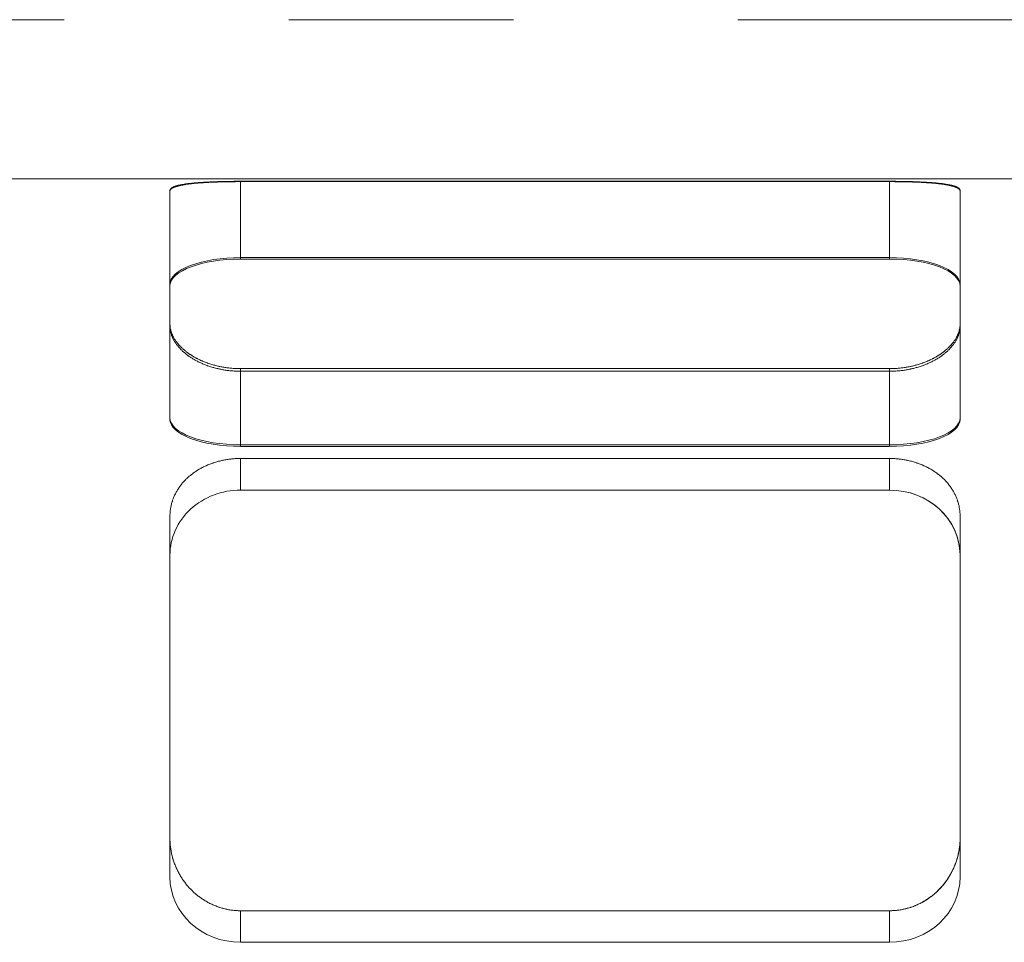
# Model space of a CAD drawing. Header units: millimetres. Extents: x -12870 to -11470, y -3129 to -2170.
# Tile 7 of 17: x -11695 to -11667, y -2452 to -2426. Entities that reach past the tile are written whole.
import ezdxf

# ---------------------------------------------------------------- set-up
doc = ezdxf.new("R2010")
doc.units = ezdxf.units.MM
doc.linetypes.add('CENTER', pattern=[50.8, 31.75, -6.35, 6.35, -6.35])
doc.layers.add('图层2', color=3, linetype='CENTER', lineweight=13)
doc.layers.add('图层7', color=4, linetype='Continuous', lineweight=15)

msp = doc.modelspace()

# ---------------------------------------------------------------- linework, layer by layer
at = {"layer": '图层2'}
msp.add_line((-12792.174, -2426.241), (-11511.174, -2426.241), dxfattribs=at)
at = {"layer": '图层7'}
for p, q in [((-11707.798, -2430.741), (-11612.694, -2430.741)), ((-11688.637, -2430.813), (-11670.292, -2430.813)), ((-11688.637, -2430.813), (-11688.637, -2430.822)), ((-11670.292, -2430.822), (-11688.637, -2430.822)), ((-11688.637, -2430.822), (-11688.637, -2433.01)), ((-11670.292, -2430.813), (-11670.292, -2430.822)), ((-11670.292, -2430.822), (-11670.292, -2433.01)), ((-11690.637, -2431.073), (-11690.637, -2431.093)), ((-11690.637, -2431.093), (-11690.637, -2434.905)), ((-11668.292, -2431.073), (-11668.292, -2431.093)), ((-11668.292, -2434.905), (-11668.292, -2431.093)), ((-11688.637, -2432.969), (-11670.292, -2432.969)), ((-11670.292, -2433.01), (-11688.637, -2433.01)), ((-11690.637, -2434.905), (-11690.637, -2437.544)), ((-11668.292, -2434.905), (-11668.292, -2437.544)), ((-11670.292, -2436.111), (-11688.637, -2436.111)), ((-11688.637, -2436.111), (-11688.637, -2438.309)), ((-11688.637, -2436.185), (-11670.292, -2436.185)), ((-11670.292, -2436.111), (-11670.292, -2438.309)), ((-11670.292, -2438.268), (-11688.637, -2438.268)), ((-11688.637, -2438.309), (-11670.292, -2438.309)), ((-11670.292, -2438.652), (-11688.637, -2438.652)), ((-11688.637, -2438.652), (-11688.637, -2439.545)), ((-11670.292, -2438.652), (-11670.292, -2439.545)), ((-11670.292, -2439.545), (-11688.637, -2439.545)), ((-11690.637, -2440.291), (-11690.637, -2449.387)), ((-11668.292, -2449.387), (-11668.292, -2440.291)), ((-11690.637, -2449.387), (-11690.637, -2450.49)), ((-11668.292, -2449.387), (-11668.292, -2450.49)), ((-11688.637, -2451.444), (-11670.292, -2451.444)), ((-11688.637, -2451.444), (-11688.637, -2452.337)), ((-11670.292, -2451.444), (-11670.292, -2452.337)), ((-11688.637, -2452.337), (-11670.292, -2452.337))]:
    msp.add_line(p, q, dxfattribs=at)
for points in [[(-11690.637, -2431.073), (-11690.637, -2431.071), (-11690.637, -2431.066), (-11690.636, -2431.061), (-11690.635, -2431.059), (-11690.635, -2431.056), (-11690.633, -2431.052), (-11690.631, -2431.047), (-11690.629, -2431.042), (-11690.626, -2431.037), (-11690.623, -2431.033), (-11690.621, -2431.03), (-11690.619, -2431.028), (-11690.615, -2431.023), (-11690.611, -2431.019), (-11690.606, -2431.014), (-11690.601, -2431.01), (-11690.595, -2431.005), (-11690.592, -2431.003), (-11690.589, -2431.001), (-11690.582, -2430.996), (-11690.575, -2430.992), (-11690.571, -2430.99), (-11690.568, -2430.988), (-11690.56, -2430.983), (-11690.552, -2430.979), (-11690.547, -2430.977), (-11690.543, -2430.975), (-11690.534, -2430.971), (-11690.524, -2430.967), (-11690.514, -2430.963), (-11690.504, -2430.959), (-11690.493, -2430.955), (-11690.488, -2430.953), (-11690.482, -2430.951), (-11690.471, -2430.947), (-11690.459, -2430.944), (-11690.446, -2430.94), (-11690.434, -2430.936), (-11690.421, -2430.933), (-11690.414, -2430.931), (-11690.407, -2430.929), (-11690.393, -2430.926), (-11690.379, -2430.922), (-11690.365, -2430.919), (-11690.35, -2430.916), (-11690.334, -2430.913), (-11690.327, -2430.911), (-11690.319, -2430.91), (-11690.303, -2430.906), (-11690.287, -2430.903), (-11690.27, -2430.9), (-11690.253, -2430.898), (-11690.236, -2430.895), (-11690.227, -2430.893), (-11690.219, -2430.892), (-11690.201, -2430.889), (-11690.183, -2430.887), (-11690.165, -2430.884), (-11690.146, -2430.882), (-11690.127, -2430.879), (-11690.118, -2430.878), (-11690.108, -2430.877), (-11690.089, -2430.874), (-11690.07, -2430.872), (-11690.06, -2430.871), (-11690.05, -2430.87), (-11690.03, -2430.868), (-11690.01, -2430.866), (-11690, -2430.865), (-11689.989, -2430.863), (-11689.968, -2430.861), (-11689.947, -2430.859), (-11689.925, -2430.857), (-11689.903, -2430.855), (-11689.881, -2430.854), (-11689.87, -2430.853), (-11689.858, -2430.852), (-11689.835, -2430.85), (-11689.812, -2430.848), (-11689.788, -2430.846), (-11689.764, -2430.845), (-11689.74, -2430.843), (-11689.727, -2430.842), (-11689.715, -2430.842), (-11689.69, -2430.84), (-11689.665, -2430.839), (-11689.639, -2430.837), (-11689.613, -2430.836), (-11689.587, -2430.834), (-11689.574, -2430.834), (-11689.561, -2430.833), (-11689.535, -2430.832), (-11689.508, -2430.83), (-11689.481, -2430.829), (-11689.454, -2430.828), (-11689.426, -2430.827), (-11689.413, -2430.826), (-11689.399, -2430.826), (-11689.371, -2430.825), (-11689.343, -2430.824), (-11689.315, -2430.823), (-11689.287, -2430.822), (-11689.259, -2430.821), (-11689.244, -2430.821), (-11689.23, -2430.82), (-11689.201, -2430.82), (-11689.173, -2430.819), (-11689.158, -2430.819), (-11689.144, -2430.818), (-11689.115, -2430.818), (-11689.086, -2430.817), (-11689.072, -2430.817), (-11689.057, -2430.817), (-11689.028, -2430.816), (-11688.999, -2430.816), (-11688.97, -2430.815), (-11688.941, -2430.815), (-11688.911, -2430.814), (-11688.897, -2430.814), (-11688.882, -2430.814), (-11688.853, -2430.814), (-11688.824, -2430.813), (-11688.795, -2430.813), (-11688.766, -2430.813), (-11688.737, -2430.813), (-11688.723, -2430.813), (-11688.709, -2430.813), (-11688.68, -2430.813), (-11688.651, -2430.813), (-11688.637, -2430.813)], [(-11688.637, -2430.822), (-11688.651, -2430.822), (-11688.68, -2430.822), (-11688.709, -2430.822), (-11688.723, -2430.822), (-11688.737, -2430.822), (-11688.766, -2430.822), (-11688.795, -2430.823), (-11688.824, -2430.823), (-11688.853, -2430.823), (-11688.882, -2430.823), (-11688.897, -2430.824), (-11688.911, -2430.824), (-11688.94, -2430.824), (-11688.969, -2430.825), (-11688.999, -2430.825), (-11689.028, -2430.826), (-11689.057, -2430.826), (-11689.071, -2430.826), (-11689.086, -2430.827), (-11689.115, -2430.827), (-11689.144, -2430.828), (-11689.158, -2430.828), (-11689.172, -2430.829), (-11689.201, -2430.829), (-11689.23, -2430.83), (-11689.244, -2430.831), (-11689.258, -2430.831), (-11689.287, -2430.832), (-11689.315, -2430.833), (-11689.343, -2430.834), (-11689.371, -2430.835), (-11689.398, -2430.836), (-11689.412, -2430.837), (-11689.426, -2430.837), (-11689.453, -2430.838), (-11689.481, -2430.84), (-11689.507, -2430.841), (-11689.534, -2430.842), (-11689.561, -2430.843), (-11689.574, -2430.844), (-11689.587, -2430.845), (-11689.613, -2430.846), (-11689.639, -2430.848), (-11689.664, -2430.849), (-11689.69, -2430.851), (-11689.715, -2430.852), (-11689.727, -2430.853), (-11689.739, -2430.854), (-11689.764, -2430.856), (-11689.788, -2430.858), (-11689.811, -2430.859), (-11689.835, -2430.861), (-11689.858, -2430.863), (-11689.869, -2430.864), (-11689.881, -2430.865), (-11689.903, -2430.867), (-11689.925, -2430.869), (-11689.947, -2430.871), (-11689.968, -2430.873), (-11689.989, -2430.875), (-11689.999, -2430.877), (-11690.01, -2430.878), (-11690.03, -2430.88), (-11690.05, -2430.882), (-11690.06, -2430.883), (-11690.069, -2430.884), (-11690.089, -2430.887), (-11690.108, -2430.889), (-11690.118, -2430.891), (-11690.127, -2430.892), (-11690.146, -2430.894), (-11690.164, -2430.897), (-11690.183, -2430.9), (-11690.201, -2430.902), (-11690.218, -2430.905), (-11690.227, -2430.907), (-11690.236, -2430.908), (-11690.253, -2430.911), (-11690.27, -2430.914), (-11690.286, -2430.917), (-11690.303, -2430.92), (-11690.319, -2430.923), (-11690.326, -2430.925), (-11690.334, -2430.927), (-11690.349, -2430.93), (-11690.364, -2430.933), (-11690.379, -2430.937), (-11690.393, -2430.94), (-11690.407, -2430.944), (-11690.414, -2430.946), (-11690.42, -2430.948), (-11690.434, -2430.951), (-11690.446, -2430.955), (-11690.459, -2430.959), (-11690.47, -2430.963), (-11690.482, -2430.967), (-11690.488, -2430.969), (-11690.493, -2430.971), (-11690.504, -2430.975), (-11690.514, -2430.979), (-11690.524, -2430.983), (-11690.534, -2430.987), (-11690.543, -2430.991), (-11690.547, -2430.993), (-11690.551, -2430.996), (-11690.56, -2431), (-11690.568, -2431.004), (-11690.571, -2431.007), (-11690.575, -2431.009), (-11690.582, -2431.013), (-11690.589, -2431.018), (-11690.592, -2431.02), (-11690.595, -2431.022), (-11690.601, -2431.027), (-11690.606, -2431.032), (-11690.611, -2431.036), (-11690.615, -2431.041), (-11690.619, -2431.046), (-11690.621, -2431.048), (-11690.623, -2431.051), (-11690.626, -2431.056), (-11690.629, -2431.06), (-11690.631, -2431.065), (-11690.633, -2431.07), (-11690.635, -2431.075), (-11690.635, -2431.078), (-11690.636, -2431.08), (-11690.637, -2431.085), (-11690.637, -2431.09), (-11690.637, -2431.093)], [(-11670.292, -2430.813), (-11670.278, -2430.813), (-11670.249, -2430.813), (-11670.22, -2430.813), (-11670.206, -2430.813), (-11670.192, -2430.813), (-11670.163, -2430.813), (-11670.134, -2430.813), (-11670.105, -2430.813), (-11670.076, -2430.814), (-11670.047, -2430.814), (-11670.032, -2430.814), (-11670.018, -2430.814), (-11669.988, -2430.815), (-11669.959, -2430.815), (-11669.93, -2430.816), (-11669.901, -2430.816), (-11669.872, -2430.817), (-11669.858, -2430.817), (-11669.843, -2430.817), (-11669.814, -2430.818), (-11669.785, -2430.818), (-11669.771, -2430.819), (-11669.756, -2430.819), (-11669.728, -2430.82), (-11669.699, -2430.82), (-11669.685, -2430.821), (-11669.671, -2430.821), (-11669.642, -2430.822), (-11669.614, -2430.823), (-11669.586, -2430.824), (-11669.558, -2430.825), (-11669.53, -2430.826), (-11669.516, -2430.826), (-11669.503, -2430.827), (-11669.475, -2430.828), (-11669.448, -2430.829), (-11669.421, -2430.83), (-11669.394, -2430.832), (-11669.368, -2430.833), (-11669.355, -2430.834), (-11669.342, -2430.834), (-11669.316, -2430.836), (-11669.29, -2430.837), (-11669.264, -2430.839), (-11669.239, -2430.84), (-11669.214, -2430.842), (-11669.202, -2430.842), (-11669.189, -2430.843), (-11669.165, -2430.845), (-11669.141, -2430.846), (-11669.117, -2430.848), (-11669.094, -2430.85), (-11669.071, -2430.852), (-11669.059, -2430.853), (-11669.048, -2430.854), (-11669.026, -2430.855), (-11669.004, -2430.857), (-11668.982, -2430.859), (-11668.961, -2430.861), (-11668.94, -2430.863), (-11668.929, -2430.865), (-11668.919, -2430.866), (-11668.899, -2430.868), (-11668.879, -2430.87), (-11668.869, -2430.871), (-11668.859, -2430.872), (-11668.84, -2430.874), (-11668.821, -2430.877), (-11668.811, -2430.878), (-11668.802, -2430.879), (-11668.783, -2430.882), (-11668.764, -2430.884), (-11668.746, -2430.887), (-11668.728, -2430.889), (-11668.71, -2430.892), (-11668.702, -2430.893), (-11668.693, -2430.895), (-11668.676, -2430.898), (-11668.659, -2430.9), (-11668.642, -2430.903), (-11668.626, -2430.906), (-11668.61, -2430.91), (-11668.602, -2430.911), (-11668.595, -2430.913), (-11668.579, -2430.916), (-11668.564, -2430.919), (-11668.55, -2430.922), (-11668.536, -2430.926), (-11668.522, -2430.929), (-11668.515, -2430.931), (-11668.508, -2430.933), (-11668.495, -2430.936), (-11668.483, -2430.94), (-11668.47, -2430.944), (-11668.458, -2430.947), (-11668.447, -2430.951), (-11668.441, -2430.953), (-11668.436, -2430.955), (-11668.425, -2430.959), (-11668.415, -2430.963), (-11668.405, -2430.967), (-11668.395, -2430.971), (-11668.386, -2430.975), (-11668.382, -2430.977), (-11668.377, -2430.979), (-11668.369, -2430.983), (-11668.361, -2430.988), (-11668.358, -2430.99), (-11668.354, -2430.992), (-11668.347, -2430.996), (-11668.34, -2431.001), (-11668.337, -2431.003), (-11668.334, -2431.005), (-11668.328, -2431.01), (-11668.323, -2431.014), (-11668.318, -2431.019), (-11668.314, -2431.023), (-11668.31, -2431.028), (-11668.308, -2431.03), (-11668.306, -2431.033), (-11668.303, -2431.037), (-11668.3, -2431.042), (-11668.298, -2431.047), (-11668.296, -2431.052), (-11668.294, -2431.056), (-11668.294, -2431.059), (-11668.293, -2431.061), (-11668.292, -2431.066), (-11668.292, -2431.071), (-11668.292, -2431.073)], [(-11668.292, -2431.093), (-11668.292, -2431.09), (-11668.292, -2431.085), (-11668.293, -2431.08), (-11668.294, -2431.078), (-11668.294, -2431.075), (-11668.296, -2431.07), (-11668.298, -2431.065), (-11668.3, -2431.06), (-11668.303, -2431.056), (-11668.306, -2431.051), (-11668.308, -2431.048), (-11668.31, -2431.046), (-11668.314, -2431.041), (-11668.318, -2431.036), (-11668.323, -2431.032), (-11668.329, -2431.027), (-11668.334, -2431.022), (-11668.337, -2431.02), (-11668.34, -2431.018), (-11668.347, -2431.013), (-11668.354, -2431.009), (-11668.358, -2431.007), (-11668.361, -2431.004), (-11668.369, -2431), (-11668.378, -2430.996), (-11668.382, -2430.993), (-11668.386, -2430.991), (-11668.395, -2430.987), (-11668.405, -2430.983), (-11668.415, -2430.979), (-11668.425, -2430.975), (-11668.436, -2430.971), (-11668.441, -2430.969), (-11668.447, -2430.967), (-11668.459, -2430.963), (-11668.47, -2430.959), (-11668.483, -2430.955), (-11668.496, -2430.951), (-11668.509, -2430.948), (-11668.515, -2430.946), (-11668.522, -2430.944), (-11668.536, -2430.94), (-11668.55, -2430.937), (-11668.565, -2430.933), (-11668.58, -2430.93), (-11668.595, -2430.927), (-11668.603, -2430.925), (-11668.61, -2430.923), (-11668.626, -2430.92), (-11668.643, -2430.917), (-11668.659, -2430.914), (-11668.676, -2430.911), (-11668.693, -2430.908), (-11668.702, -2430.907), (-11668.711, -2430.905), (-11668.728, -2430.902), (-11668.746, -2430.9), (-11668.765, -2430.897), (-11668.783, -2430.894), (-11668.802, -2430.892), (-11668.811, -2430.891), (-11668.821, -2430.889), (-11668.84, -2430.887), (-11668.86, -2430.884), (-11668.869, -2430.883), (-11668.879, -2430.882), (-11668.899, -2430.88), (-11668.919, -2430.878), (-11668.93, -2430.877), (-11668.94, -2430.875), (-11668.961, -2430.873), (-11668.982, -2430.871), (-11669.004, -2430.869), (-11669.026, -2430.867), (-11669.048, -2430.865), (-11669.06, -2430.864), (-11669.071, -2430.863), (-11669.094, -2430.861), (-11669.118, -2430.859), (-11669.141, -2430.858), (-11669.165, -2430.856), (-11669.19, -2430.854), (-11669.202, -2430.853), (-11669.215, -2430.852), (-11669.239, -2430.851), (-11669.265, -2430.849), (-11669.29, -2430.848), (-11669.316, -2430.846), (-11669.342, -2430.845), (-11669.355, -2430.844), (-11669.368, -2430.843), (-11669.395, -2430.842), (-11669.422, -2430.841), (-11669.449, -2430.84), (-11669.476, -2430.838), (-11669.503, -2430.837), (-11669.517, -2430.837), (-11669.531, -2430.836), (-11669.558, -2430.835), (-11669.586, -2430.834), (-11669.614, -2430.833), (-11669.642, -2430.832), (-11669.671, -2430.831), (-11669.685, -2430.831), (-11669.699, -2430.83), (-11669.728, -2430.829), (-11669.757, -2430.829), (-11669.771, -2430.828), (-11669.785, -2430.828), (-11669.814, -2430.827), (-11669.843, -2430.827), (-11669.858, -2430.826), (-11669.872, -2430.826), (-11669.901, -2430.826), (-11669.93, -2430.825), (-11669.96, -2430.825), (-11669.989, -2430.824), (-11670.018, -2430.824), (-11670.032, -2430.824), (-11670.047, -2430.823), (-11670.076, -2430.823), (-11670.105, -2430.823), (-11670.134, -2430.823), (-11670.163, -2430.822), (-11670.192, -2430.822), (-11670.206, -2430.822), (-11670.22, -2430.822), (-11670.249, -2430.822), (-11670.278, -2430.822), (-11670.292, -2430.822)], [(-11688.637, -2436.111), (-11688.651, -2436.111), (-11688.68, -2436.111), (-11688.709, -2436.111), (-11688.723, -2436.11), (-11688.737, -2436.11), (-11688.766, -2436.109), (-11688.795, -2436.107), (-11688.824, -2436.105), (-11688.853, -2436.103), (-11688.882, -2436.101), (-11688.897, -2436.1), (-11688.911, -2436.099), (-11688.941, -2436.096), (-11688.97, -2436.092), (-11688.999, -2436.089), (-11689.028, -2436.085), (-11689.057, -2436.081), (-11689.072, -2436.079), (-11689.086, -2436.077), (-11689.115, -2436.072), (-11689.144, -2436.067), (-11689.158, -2436.064), (-11689.173, -2436.062), (-11689.201, -2436.056), (-11689.23, -2436.05), (-11689.244, -2436.047), (-11689.259, -2436.044), (-11689.287, -2436.038), (-11689.315, -2436.031), (-11689.343, -2436.024), (-11689.371, -2436.017), (-11689.399, -2436.009), (-11689.413, -2436.005), (-11689.426, -2436.001), (-11689.454, -2435.993), (-11689.481, -2435.985), (-11689.508, -2435.976), (-11689.535, -2435.968), (-11689.561, -2435.959), (-11689.574, -2435.954), (-11689.587, -2435.949), (-11689.613, -2435.94), (-11689.639, -2435.93), (-11689.665, -2435.92), (-11689.69, -2435.909), (-11689.715, -2435.899), (-11689.727, -2435.894), (-11689.74, -2435.888), (-11689.764, -2435.877), (-11689.788, -2435.866), (-11689.812, -2435.855), (-11689.835, -2435.844), (-11689.858, -2435.832), (-11689.87, -2435.826), (-11689.881, -2435.82), (-11689.903, -2435.808), (-11689.925, -2435.796), (-11689.947, -2435.784), (-11689.968, -2435.772), (-11689.989, -2435.759), (-11690, -2435.753), (-11690.01, -2435.747), (-11690.03, -2435.734), (-11690.05, -2435.721), (-11690.06, -2435.715), (-11690.07, -2435.708), (-11690.089, -2435.695), (-11690.108, -2435.682), (-11690.118, -2435.675), (-11690.127, -2435.668), (-11690.146, -2435.654), (-11690.165, -2435.64), (-11690.183, -2435.626), (-11690.201, -2435.612), (-11690.219, -2435.597), (-11690.227, -2435.59), (-11690.236, -2435.582), (-11690.253, -2435.567), (-11690.27, -2435.552), (-11690.287, -2435.537), (-11690.303, -2435.522), (-11690.319, -2435.506), (-11690.327, -2435.498), (-11690.334, -2435.49), (-11690.35, -2435.475), (-11690.365, -2435.459), (-11690.379, -2435.443), (-11690.393, -2435.426), (-11690.407, -2435.41), (-11690.414, -2435.402), (-11690.421, -2435.394), (-11690.434, -2435.377), (-11690.446, -2435.36), (-11690.459, -2435.344), (-11690.471, -2435.327), (-11690.482, -2435.31), (-11690.488, -2435.302), (-11690.493, -2435.293), (-11690.504, -2435.276), (-11690.514, -2435.259), (-11690.524, -2435.242), (-11690.534, -2435.225), (-11690.543, -2435.208), (-11690.547, -2435.199), (-11690.552, -2435.19), (-11690.56, -2435.173), (-11690.568, -2435.156), (-11690.571, -2435.147), (-11690.575, -2435.139), (-11690.582, -2435.121), (-11690.589, -2435.104), (-11690.592, -2435.095), (-11690.595, -2435.087), (-11690.601, -2435.069), (-11690.606, -2435.052), (-11690.611, -2435.035), (-11690.615, -2435.018), (-11690.619, -2435.001), (-11690.621, -2434.992), (-11690.623, -2434.984), (-11690.626, -2434.967), (-11690.629, -2434.95), (-11690.631, -2434.933), (-11690.633, -2434.916), (-11690.635, -2434.899), (-11690.635, -2434.891), (-11690.636, -2434.882), (-11690.637, -2434.866), (-11690.637, -2434.849), (-11690.637, -2434.841)], [(-11690.637, -2434.905), (-11690.637, -2434.914), (-11690.637, -2434.93), (-11690.636, -2434.947), (-11690.635, -2434.955), (-11690.635, -2434.964), (-11690.633, -2434.981), (-11690.631, -2434.997), (-11690.629, -2435.015), (-11690.626, -2435.032), (-11690.623, -2435.049), (-11690.621, -2435.057), (-11690.619, -2435.066), (-11690.615, -2435.083), (-11690.611, -2435.101), (-11690.606, -2435.118), (-11690.601, -2435.135), (-11690.595, -2435.153), (-11690.592, -2435.161), (-11690.589, -2435.17), (-11690.582, -2435.187), (-11690.575, -2435.205), (-11690.571, -2435.214), (-11690.568, -2435.222), (-11690.56, -2435.24), (-11690.552, -2435.257), (-11690.547, -2435.266), (-11690.543, -2435.274), (-11690.534, -2435.292), (-11690.524, -2435.309), (-11690.514, -2435.326), (-11690.504, -2435.344), (-11690.493, -2435.361), (-11690.488, -2435.369), (-11690.482, -2435.378), (-11690.471, -2435.395), (-11690.459, -2435.412), (-11690.447, -2435.428), (-11690.434, -2435.445), (-11690.421, -2435.462), (-11690.414, -2435.47), (-11690.407, -2435.478), (-11690.394, -2435.495), (-11690.379, -2435.511), (-11690.365, -2435.527), (-11690.35, -2435.543), (-11690.335, -2435.559), (-11690.327, -2435.567), (-11690.319, -2435.575), (-11690.303, -2435.591), (-11690.287, -2435.606), (-11690.27, -2435.622), (-11690.254, -2435.637), (-11690.236, -2435.652), (-11690.228, -2435.659), (-11690.219, -2435.667), (-11690.201, -2435.682), (-11690.183, -2435.696), (-11690.165, -2435.71), (-11690.146, -2435.725), (-11690.128, -2435.738), (-11690.118, -2435.745), (-11690.109, -2435.752), (-11690.09, -2435.766), (-11690.07, -2435.779), (-11690.06, -2435.786), (-11690.05, -2435.792), (-11690.031, -2435.805), (-11690.01, -2435.818), (-11690, -2435.824), (-11689.99, -2435.83), (-11689.969, -2435.843), (-11689.948, -2435.855), (-11689.926, -2435.868), (-11689.904, -2435.88), (-11689.881, -2435.892), (-11689.87, -2435.898), (-11689.859, -2435.904), (-11689.836, -2435.915), (-11689.812, -2435.927), (-11689.788, -2435.938), (-11689.764, -2435.949), (-11689.74, -2435.96), (-11689.728, -2435.966), (-11689.715, -2435.971), (-11689.69, -2435.982), (-11689.665, -2435.992), (-11689.64, -2436.002), (-11689.614, -2436.012), (-11689.588, -2436.022), (-11689.575, -2436.027), (-11689.562, -2436.031), (-11689.535, -2436.04), (-11689.508, -2436.049), (-11689.481, -2436.058), (-11689.454, -2436.066), (-11689.427, -2436.075), (-11689.413, -2436.079), (-11689.399, -2436.082), (-11689.372, -2436.09), (-11689.344, -2436.097), (-11689.315, -2436.104), (-11689.287, -2436.111), (-11689.259, -2436.118), (-11689.245, -2436.121), (-11689.23, -2436.124), (-11689.202, -2436.13), (-11689.173, -2436.135), (-11689.159, -2436.138), (-11689.144, -2436.141), (-11689.115, -2436.146), (-11689.086, -2436.15), (-11689.072, -2436.153), (-11689.057, -2436.155), (-11689.028, -2436.159), (-11688.999, -2436.163), (-11688.97, -2436.166), (-11688.941, -2436.17), (-11688.912, -2436.173), (-11688.897, -2436.174), (-11688.882, -2436.175), (-11688.853, -2436.177), (-11688.824, -2436.179), (-11688.795, -2436.181), (-11688.766, -2436.183), (-11688.737, -2436.184), (-11688.723, -2436.184), (-11688.709, -2436.185), (-11688.68, -2436.185), (-11688.651, -2436.185), (-11688.637, -2436.185)], [(-11668.292, -2434.841), (-11668.292, -2434.849), (-11668.292, -2434.866), (-11668.293, -2434.882), (-11668.294, -2434.891), (-11668.294, -2434.899), (-11668.296, -2434.916), (-11668.298, -2434.933), (-11668.3, -2434.95), (-11668.303, -2434.967), (-11668.306, -2434.984), (-11668.308, -2434.992), (-11668.31, -2435.001), (-11668.314, -2435.018), (-11668.318, -2435.035), (-11668.323, -2435.052), (-11668.328, -2435.069), (-11668.334, -2435.087), (-11668.337, -2435.095), (-11668.34, -2435.104), (-11668.347, -2435.121), (-11668.354, -2435.139), (-11668.358, -2435.147), (-11668.361, -2435.156), (-11668.369, -2435.173), (-11668.377, -2435.19), (-11668.382, -2435.199), (-11668.386, -2435.208), (-11668.395, -2435.225), (-11668.405, -2435.242), (-11668.415, -2435.259), (-11668.425, -2435.276), (-11668.436, -2435.293), (-11668.441, -2435.302), (-11668.447, -2435.31), (-11668.458, -2435.327), (-11668.47, -2435.344), (-11668.483, -2435.36), (-11668.495, -2435.377), (-11668.508, -2435.394), (-11668.515, -2435.402), (-11668.522, -2435.41), (-11668.536, -2435.426), (-11668.55, -2435.443), (-11668.564, -2435.459), (-11668.579, -2435.475), (-11668.595, -2435.49), (-11668.602, -2435.498), (-11668.61, -2435.506), (-11668.626, -2435.522), (-11668.642, -2435.537), (-11668.659, -2435.552), (-11668.676, -2435.567), (-11668.693, -2435.582), (-11668.702, -2435.59), (-11668.71, -2435.597), (-11668.728, -2435.612), (-11668.746, -2435.626), (-11668.764, -2435.64), (-11668.783, -2435.654), (-11668.802, -2435.668), (-11668.811, -2435.675), (-11668.821, -2435.682), (-11668.84, -2435.695), (-11668.859, -2435.708), (-11668.869, -2435.715), (-11668.879, -2435.721), (-11668.899, -2435.734), (-11668.919, -2435.747), (-11668.929, -2435.753), (-11668.94, -2435.759), (-11668.961, -2435.772), (-11668.982, -2435.784), (-11669.004, -2435.796), (-11669.026, -2435.808), (-11669.048, -2435.82), (-11669.059, -2435.826), (-11669.071, -2435.832), (-11669.094, -2435.844), (-11669.117, -2435.855), (-11669.141, -2435.866), (-11669.165, -2435.877), (-11669.189, -2435.888), (-11669.202, -2435.894), (-11669.214, -2435.899), (-11669.239, -2435.909), (-11669.264, -2435.92), (-11669.29, -2435.93), (-11669.316, -2435.94), (-11669.342, -2435.949), (-11669.355, -2435.954), (-11669.368, -2435.959), (-11669.394, -2435.968), (-11669.421, -2435.976), (-11669.448, -2435.985), (-11669.475, -2435.993), (-11669.503, -2436.001), (-11669.516, -2436.005), (-11669.53, -2436.009), (-11669.558, -2436.017), (-11669.586, -2436.024), (-11669.614, -2436.031), (-11669.642, -2436.038), (-11669.671, -2436.044), (-11669.685, -2436.047), (-11669.699, -2436.05), (-11669.728, -2436.056), (-11669.756, -2436.062), (-11669.771, -2436.064), (-11669.785, -2436.067), (-11669.814, -2436.072), (-11669.843, -2436.077), (-11669.858, -2436.079), (-11669.872, -2436.081), (-11669.901, -2436.085), (-11669.93, -2436.089), (-11669.959, -2436.092), (-11669.988, -2436.096), (-11670.018, -2436.099), (-11670.032, -2436.1), (-11670.047, -2436.101), (-11670.076, -2436.103), (-11670.105, -2436.105), (-11670.134, -2436.107), (-11670.163, -2436.109), (-11670.192, -2436.11), (-11670.206, -2436.11), (-11670.22, -2436.111), (-11670.249, -2436.111), (-11670.278, -2436.111), (-11670.292, -2436.111)], [(-11670.292, -2436.185), (-11670.278, -2436.185), (-11670.249, -2436.185), (-11670.22, -2436.185), (-11670.206, -2436.184), (-11670.192, -2436.184), (-11670.163, -2436.183), (-11670.134, -2436.181), (-11670.105, -2436.179), (-11670.076, -2436.177), (-11670.047, -2436.175), (-11670.032, -2436.174), (-11670.017, -2436.173), (-11669.988, -2436.17), (-11669.959, -2436.166), (-11669.93, -2436.163), (-11669.901, -2436.159), (-11669.872, -2436.155), (-11669.857, -2436.153), (-11669.843, -2436.15), (-11669.814, -2436.146), (-11669.785, -2436.141), (-11669.77, -2436.138), (-11669.756, -2436.135), (-11669.727, -2436.13), (-11669.699, -2436.124), (-11669.684, -2436.121), (-11669.67, -2436.118), (-11669.642, -2436.111), (-11669.614, -2436.104), (-11669.585, -2436.097), (-11669.558, -2436.09), (-11669.53, -2436.082), (-11669.516, -2436.079), (-11669.502, -2436.075), (-11669.475, -2436.066), (-11669.448, -2436.058), (-11669.421, -2436.049), (-11669.394, -2436.04), (-11669.367, -2436.031), (-11669.354, -2436.027), (-11669.341, -2436.022), (-11669.315, -2436.012), (-11669.289, -2436.002), (-11669.264, -2435.992), (-11669.239, -2435.982), (-11669.214, -2435.971), (-11669.201, -2435.966), (-11669.189, -2435.96), (-11669.165, -2435.949), (-11669.141, -2435.938), (-11669.117, -2435.927), (-11669.093, -2435.915), (-11669.07, -2435.904), (-11669.059, -2435.898), (-11669.048, -2435.892), (-11669.025, -2435.88), (-11669.003, -2435.868), (-11668.981, -2435.855), (-11668.96, -2435.843), (-11668.939, -2435.83), (-11668.929, -2435.824), (-11668.919, -2435.818), (-11668.898, -2435.805), (-11668.879, -2435.792), (-11668.869, -2435.786), (-11668.859, -2435.779), (-11668.84, -2435.766), (-11668.82, -2435.752), (-11668.811, -2435.745), (-11668.801, -2435.738), (-11668.783, -2435.725), (-11668.764, -2435.71), (-11668.746, -2435.696), (-11668.728, -2435.682), (-11668.71, -2435.667), (-11668.701, -2435.659), (-11668.693, -2435.652), (-11668.675, -2435.637), (-11668.659, -2435.622), (-11668.642, -2435.606), (-11668.626, -2435.591), (-11668.61, -2435.575), (-11668.602, -2435.567), (-11668.594, -2435.559), (-11668.579, -2435.543), (-11668.564, -2435.527), (-11668.55, -2435.511), (-11668.535, -2435.495), (-11668.522, -2435.478), (-11668.515, -2435.47), (-11668.508, -2435.462), (-11668.495, -2435.445), (-11668.482, -2435.428), (-11668.47, -2435.412), (-11668.458, -2435.395), (-11668.447, -2435.378), (-11668.441, -2435.369), (-11668.436, -2435.361), (-11668.425, -2435.344), (-11668.415, -2435.326), (-11668.405, -2435.309), (-11668.395, -2435.292), (-11668.386, -2435.274), (-11668.382, -2435.266), (-11668.377, -2435.257), (-11668.369, -2435.24), (-11668.361, -2435.222), (-11668.358, -2435.214), (-11668.354, -2435.205), (-11668.347, -2435.187), (-11668.34, -2435.17), (-11668.337, -2435.161), (-11668.334, -2435.153), (-11668.328, -2435.135), (-11668.323, -2435.118), (-11668.318, -2435.101), (-11668.314, -2435.083), (-11668.31, -2435.066), (-11668.308, -2435.057), (-11668.306, -2435.049), (-11668.303, -2435.032), (-11668.3, -2435.015), (-11668.298, -2434.997), (-11668.296, -2434.981), (-11668.294, -2434.964), (-11668.294, -2434.955), (-11668.293, -2434.947), (-11668.292, -2434.93), (-11668.292, -2434.914), (-11668.292, -2434.905)], [(-11690.637, -2440.291), (-11690.637, -2440.279), (-11690.637, -2440.256), (-11690.636, -2440.233), (-11690.635, -2440.221), (-11690.635, -2440.209), (-11690.633, -2440.186), (-11690.631, -2440.162), (-11690.629, -2440.138), (-11690.626, -2440.115), (-11690.623, -2440.091), (-11690.621, -2440.079), (-11690.619, -2440.067), (-11690.615, -2440.044), (-11690.611, -2440.02), (-11690.606, -2439.996), (-11690.601, -2439.973), (-11690.595, -2439.949), (-11690.592, -2439.937), (-11690.589, -2439.925), (-11690.582, -2439.902), (-11690.575, -2439.878), (-11690.571, -2439.867), (-11690.568, -2439.855), (-11690.56, -2439.832), (-11690.552, -2439.809), (-11690.547, -2439.797), (-11690.543, -2439.785), (-11690.534, -2439.762), (-11690.524, -2439.74), (-11690.514, -2439.717), (-11690.504, -2439.694), (-11690.493, -2439.672), (-11690.488, -2439.66), (-11690.482, -2439.649), (-11690.471, -2439.627), (-11690.459, -2439.605), (-11690.446, -2439.583), (-11690.434, -2439.561), (-11690.421, -2439.54), (-11690.414, -2439.529), (-11690.407, -2439.518), (-11690.393, -2439.497), (-11690.379, -2439.476), (-11690.365, -2439.455), (-11690.35, -2439.435), (-11690.334, -2439.414), (-11690.327, -2439.404), (-11690.319, -2439.394), (-11690.303, -2439.374), (-11690.287, -2439.355), (-11690.27, -2439.335), (-11690.253, -2439.316), (-11690.236, -2439.297), (-11690.227, -2439.288), (-11690.219, -2439.279), (-11690.201, -2439.26), (-11690.183, -2439.242), (-11690.165, -2439.224), (-11690.146, -2439.207), (-11690.127, -2439.189), (-11690.118, -2439.181), (-11690.108, -2439.172), (-11690.089, -2439.156), (-11690.07, -2439.139), (-11690.06, -2439.131), (-11690.05, -2439.123), (-11690.03, -2439.107), (-11690.01, -2439.092), (-11690, -2439.084), (-11689.989, -2439.076), (-11689.968, -2439.061), (-11689.947, -2439.046), (-11689.925, -2439.031), (-11689.903, -2439.016), (-11689.881, -2439.001), (-11689.87, -2438.994), (-11689.858, -2438.987), (-11689.835, -2438.973), (-11689.812, -2438.959), (-11689.788, -2438.945), (-11689.764, -2438.931), (-11689.74, -2438.918), (-11689.727, -2438.912), (-11689.715, -2438.905), (-11689.69, -2438.893), (-11689.665, -2438.88), (-11689.639, -2438.868), (-11689.613, -2438.856), (-11689.587, -2438.845), (-11689.574, -2438.839), (-11689.561, -2438.834), (-11689.535, -2438.823), (-11689.508, -2438.812), (-11689.481, -2438.802), (-11689.454, -2438.792), (-11689.426, -2438.782), (-11689.413, -2438.778), (-11689.399, -2438.773), (-11689.371, -2438.764), (-11689.343, -2438.755), (-11689.315, -2438.747), (-11689.287, -2438.739), (-11689.259, -2438.731), (-11689.244, -2438.728), (-11689.23, -2438.724), (-11689.201, -2438.717), (-11689.173, -2438.711), (-11689.158, -2438.707), (-11689.144, -2438.704), (-11689.115, -2438.699), (-11689.086, -2438.693), (-11689.072, -2438.69), (-11689.057, -2438.688), (-11689.028, -2438.683), (-11688.999, -2438.679), (-11688.97, -2438.674), (-11688.941, -2438.671), (-11688.911, -2438.667), (-11688.897, -2438.666), (-11688.882, -2438.664), (-11688.853, -2438.662), (-11688.824, -2438.659), (-11688.795, -2438.657), (-11688.766, -2438.655), (-11688.737, -2438.654), (-11688.723, -2438.654), (-11688.709, -2438.653), (-11688.68, -2438.653), (-11688.651, -2438.652), (-11688.637, -2438.652)], [(-11688.637, -2438.652), (-11688.651, -2438.652), (-11688.68, -2438.653), (-11688.709, -2438.653), (-11688.723, -2438.654), (-11688.737, -2438.654), (-11688.766, -2438.655), (-11688.795, -2438.657), (-11688.824, -2438.659), (-11688.853, -2438.662), (-11688.882, -2438.664), (-11688.897, -2438.666), (-11688.911, -2438.667), (-11688.941, -2438.671), (-11688.97, -2438.674), (-11688.999, -2438.679), (-11689.028, -2438.683), (-11689.057, -2438.688), (-11689.072, -2438.69), (-11689.086, -2438.693), (-11689.115, -2438.699), (-11689.144, -2438.704), (-11689.158, -2438.707), (-11689.173, -2438.711), (-11689.201, -2438.717), (-11689.23, -2438.724), (-11689.244, -2438.728), (-11689.259, -2438.731), (-11689.287, -2438.739), (-11689.315, -2438.747), (-11689.343, -2438.755), (-11689.371, -2438.764), (-11689.399, -2438.773), (-11689.413, -2438.778), (-11689.426, -2438.782), (-11689.454, -2438.792), (-11689.481, -2438.802), (-11689.508, -2438.812), (-11689.535, -2438.823), (-11689.561, -2438.834), (-11689.574, -2438.839), (-11689.587, -2438.845), (-11689.613, -2438.856), (-11689.639, -2438.868), (-11689.665, -2438.88), (-11689.69, -2438.893), (-11689.715, -2438.905), (-11689.727, -2438.912), (-11689.74, -2438.918), (-11689.764, -2438.931), (-11689.788, -2438.945), (-11689.812, -2438.959), (-11689.835, -2438.973), (-11689.858, -2438.987), (-11689.87, -2438.994), (-11689.881, -2439.001), (-11689.903, -2439.016), (-11689.925, -2439.031), (-11689.947, -2439.046), (-11689.968, -2439.061), (-11689.989, -2439.076), (-11690, -2439.084), (-11690.01, -2439.092), (-11690.03, -2439.107), (-11690.05, -2439.123), (-11690.06, -2439.131), (-11690.07, -2439.139), (-11690.089, -2439.156), (-11690.108, -2439.172), (-11690.118, -2439.181), (-11690.127, -2439.189), (-11690.146, -2439.207), (-11690.165, -2439.224), (-11690.183, -2439.242), (-11690.201, -2439.26), (-11690.219, -2439.279), (-11690.227, -2439.288), (-11690.236, -2439.297), (-11690.253, -2439.316), (-11690.27, -2439.335), (-11690.287, -2439.355), (-11690.303, -2439.374), (-11690.319, -2439.394), (-11690.327, -2439.404), (-11690.334, -2439.414), (-11690.35, -2439.435), (-11690.365, -2439.455), (-11690.379, -2439.476), (-11690.393, -2439.497), (-11690.407, -2439.518), (-11690.414, -2439.529), (-11690.421, -2439.54), (-11690.434, -2439.561), (-11690.446, -2439.583), (-11690.459, -2439.605), (-11690.471, -2439.627), (-11690.482, -2439.649), (-11690.488, -2439.66), (-11690.493, -2439.672), (-11690.504, -2439.694), (-11690.514, -2439.717), (-11690.524, -2439.74), (-11690.534, -2439.762), (-11690.543, -2439.785), (-11690.547, -2439.797), (-11690.552, -2439.809), (-11690.56, -2439.832), (-11690.568, -2439.855), (-11690.571, -2439.867), (-11690.575, -2439.878), (-11690.582, -2439.902), (-11690.589, -2439.925), (-11690.592, -2439.937), (-11690.595, -2439.949), (-11690.601, -2439.973), (-11690.606, -2439.996), (-11690.611, -2440.02), (-11690.615, -2440.044), (-11690.619, -2440.067), (-11690.621, -2440.079), (-11690.623, -2440.091), (-11690.626, -2440.115), (-11690.629, -2440.138), (-11690.631, -2440.162), (-11690.633, -2440.186), (-11690.635, -2440.209), (-11690.635, -2440.221), (-11690.636, -2440.233), (-11690.637, -2440.256), (-11690.637, -2440.279), (-11690.637, -2440.291)], [(-11670.292, -2438.652), (-11670.278, -2438.652), (-11670.249, -2438.653), (-11670.22, -2438.653), (-11670.206, -2438.654), (-11670.192, -2438.654), (-11670.163, -2438.655), (-11670.134, -2438.657), (-11670.105, -2438.659), (-11670.076, -2438.662), (-11670.047, -2438.664), (-11670.032, -2438.666), (-11670.018, -2438.667), (-11669.988, -2438.671), (-11669.959, -2438.674), (-11669.93, -2438.679), (-11669.901, -2438.683), (-11669.872, -2438.688), (-11669.858, -2438.69), (-11669.843, -2438.693), (-11669.814, -2438.699), (-11669.785, -2438.704), (-11669.771, -2438.707), (-11669.756, -2438.711), (-11669.728, -2438.717), (-11669.699, -2438.724), (-11669.685, -2438.728), (-11669.671, -2438.731), (-11669.642, -2438.739), (-11669.614, -2438.747), (-11669.586, -2438.755), (-11669.558, -2438.764), (-11669.53, -2438.773), (-11669.516, -2438.778), (-11669.503, -2438.782), (-11669.475, -2438.792), (-11669.448, -2438.802), (-11669.421, -2438.812), (-11669.394, -2438.823), (-11669.368, -2438.834), (-11669.355, -2438.839), (-11669.342, -2438.845), (-11669.316, -2438.856), (-11669.29, -2438.868), (-11669.264, -2438.88), (-11669.239, -2438.893), (-11669.214, -2438.905), (-11669.202, -2438.912), (-11669.189, -2438.918), (-11669.165, -2438.931), (-11669.141, -2438.945), (-11669.117, -2438.959), (-11669.094, -2438.973), (-11669.071, -2438.987), (-11669.059, -2438.994), (-11669.048, -2439.001), (-11669.026, -2439.016), (-11669.004, -2439.031), (-11668.982, -2439.046), (-11668.961, -2439.061), (-11668.94, -2439.076), (-11668.929, -2439.084), (-11668.919, -2439.092), (-11668.899, -2439.107), (-11668.879, -2439.123), (-11668.869, -2439.131), (-11668.859, -2439.139), (-11668.84, -2439.156), (-11668.821, -2439.172), (-11668.811, -2439.181), (-11668.802, -2439.189), (-11668.783, -2439.207), (-11668.764, -2439.224), (-11668.746, -2439.242), (-11668.728, -2439.26), (-11668.71, -2439.279), (-11668.702, -2439.288), (-11668.693, -2439.297), (-11668.676, -2439.316), (-11668.659, -2439.335), (-11668.642, -2439.355), (-11668.626, -2439.374), (-11668.61, -2439.394), (-11668.602, -2439.404), (-11668.595, -2439.414), (-11668.579, -2439.435), (-11668.564, -2439.455), (-11668.55, -2439.476), (-11668.536, -2439.497), (-11668.522, -2439.518), (-11668.515, -2439.529), (-11668.508, -2439.54), (-11668.495, -2439.561), (-11668.483, -2439.583), (-11668.47, -2439.605), (-11668.458, -2439.627), (-11668.447, -2439.649), (-11668.441, -2439.66), (-11668.436, -2439.672), (-11668.425, -2439.694), (-11668.415, -2439.717), (-11668.405, -2439.74), (-11668.395, -2439.762), (-11668.386, -2439.785), (-11668.382, -2439.797), (-11668.377, -2439.809), (-11668.369, -2439.832), (-11668.361, -2439.855), (-11668.358, -2439.867), (-11668.354, -2439.878), (-11668.347, -2439.902), (-11668.34, -2439.925), (-11668.337, -2439.937), (-11668.334, -2439.949), (-11668.328, -2439.973), (-11668.323, -2439.996), (-11668.318, -2440.02), (-11668.314, -2440.044), (-11668.31, -2440.067), (-11668.308, -2440.079), (-11668.306, -2440.091), (-11668.303, -2440.115), (-11668.3, -2440.138), (-11668.298, -2440.162), (-11668.296, -2440.186), (-11668.294, -2440.209), (-11668.294, -2440.221), (-11668.293, -2440.233), (-11668.292, -2440.256), (-11668.292, -2440.279), (-11668.292, -2440.291)], [(-11668.292, -2440.291), (-11668.292, -2440.279), (-11668.292, -2440.256), (-11668.293, -2440.233), (-11668.294, -2440.221), (-11668.294, -2440.209), (-11668.296, -2440.186), (-11668.298, -2440.162), (-11668.3, -2440.138), (-11668.303, -2440.115), (-11668.306, -2440.091), (-11668.308, -2440.079), (-11668.31, -2440.067), (-11668.314, -2440.044), (-11668.318, -2440.02), (-11668.323, -2439.996), (-11668.328, -2439.973), (-11668.334, -2439.949), (-11668.337, -2439.937), (-11668.34, -2439.925), (-11668.347, -2439.902), (-11668.354, -2439.878), (-11668.358, -2439.867), (-11668.361, -2439.855), (-11668.369, -2439.832), (-11668.377, -2439.809), (-11668.382, -2439.797), (-11668.386, -2439.785), (-11668.395, -2439.762), (-11668.405, -2439.74), (-11668.415, -2439.717), (-11668.425, -2439.694), (-11668.436, -2439.672), (-11668.441, -2439.66), (-11668.447, -2439.649), (-11668.458, -2439.627), (-11668.47, -2439.605), (-11668.483, -2439.583), (-11668.495, -2439.561), (-11668.508, -2439.54), (-11668.515, -2439.529), (-11668.522, -2439.518), (-11668.536, -2439.497), (-11668.55, -2439.476), (-11668.564, -2439.455), (-11668.579, -2439.435), (-11668.595, -2439.414), (-11668.602, -2439.404), (-11668.61, -2439.394), (-11668.626, -2439.374), (-11668.642, -2439.355), (-11668.659, -2439.335), (-11668.676, -2439.316), (-11668.693, -2439.297), (-11668.702, -2439.288), (-11668.71, -2439.279), (-11668.728, -2439.26), (-11668.746, -2439.242), (-11668.764, -2439.224), (-11668.783, -2439.207), (-11668.802, -2439.189), (-11668.811, -2439.181), (-11668.821, -2439.172), (-11668.84, -2439.156), (-11668.859, -2439.139), (-11668.869, -2439.131), (-11668.879, -2439.123), (-11668.899, -2439.107), (-11668.919, -2439.092), (-11668.929, -2439.084), (-11668.94, -2439.076), (-11668.961, -2439.061), (-11668.982, -2439.046), (-11669.004, -2439.031), (-11669.026, -2439.016), (-11669.048, -2439.001), (-11669.059, -2438.994), (-11669.071, -2438.987), (-11669.094, -2438.973), (-11669.117, -2438.959), (-11669.141, -2438.945), (-11669.165, -2438.931), (-11669.189, -2438.918), (-11669.202, -2438.912), (-11669.214, -2438.905), (-11669.239, -2438.893), (-11669.264, -2438.88), (-11669.29, -2438.868), (-11669.316, -2438.856), (-11669.342, -2438.845), (-11669.355, -2438.839), (-11669.368, -2438.834), (-11669.394, -2438.823), (-11669.421, -2438.812), (-11669.448, -2438.802), (-11669.475, -2438.792), (-11669.503, -2438.782), (-11669.516, -2438.778), (-11669.53, -2438.773), (-11669.558, -2438.764), (-11669.586, -2438.755), (-11669.614, -2438.747), (-11669.642, -2438.739), (-11669.671, -2438.731), (-11669.685, -2438.728), (-11669.699, -2438.724), (-11669.728, -2438.717), (-11669.756, -2438.711), (-11669.771, -2438.707), (-11669.785, -2438.704), (-11669.814, -2438.699), (-11669.843, -2438.693), (-11669.858, -2438.69), (-11669.872, -2438.688), (-11669.901, -2438.683), (-11669.93, -2438.679), (-11669.959, -2438.674), (-11669.988, -2438.671), (-11670.018, -2438.667), (-11670.032, -2438.666), (-11670.047, -2438.664), (-11670.076, -2438.662), (-11670.105, -2438.659), (-11670.134, -2438.657), (-11670.163, -2438.655), (-11670.192, -2438.654), (-11670.206, -2438.654), (-11670.22, -2438.653), (-11670.249, -2438.653), (-11670.278, -2438.652), (-11670.292, -2438.652)], [(-11688.637, -2451.444), (-11688.651, -2451.444), (-11688.68, -2451.444), (-11688.709, -2451.443), (-11688.723, -2451.442), (-11688.737, -2451.442), (-11688.766, -2451.44), (-11688.795, -2451.438), (-11688.824, -2451.435), (-11688.853, -2451.432), (-11688.882, -2451.429), (-11688.897, -2451.427), (-11688.911, -2451.425), (-11688.941, -2451.42), (-11688.97, -2451.415), (-11688.999, -2451.41), (-11689.028, -2451.404), (-11689.057, -2451.398), (-11689.072, -2451.394), (-11689.086, -2451.391), (-11689.115, -2451.384), (-11689.144, -2451.376), (-11689.158, -2451.372), (-11689.173, -2451.368), (-11689.201, -2451.359), (-11689.23, -2451.35), (-11689.244, -2451.346), (-11689.259, -2451.341), (-11689.287, -2451.331), (-11689.315, -2451.32), (-11689.343, -2451.31), (-11689.371, -2451.298), (-11689.399, -2451.287), (-11689.413, -2451.281), (-11689.426, -2451.275), (-11689.454, -2451.262), (-11689.481, -2451.249), (-11689.508, -2451.236), (-11689.535, -2451.222), (-11689.561, -2451.208), (-11689.574, -2451.201), (-11689.587, -2451.193), (-11689.613, -2451.178), (-11689.639, -2451.163), (-11689.665, -2451.147), (-11689.69, -2451.131), (-11689.715, -2451.115), (-11689.727, -2451.107), (-11689.74, -2451.098), (-11689.764, -2451.081), (-11689.788, -2451.064), (-11689.812, -2451.046), (-11689.835, -2451.028), (-11689.858, -2451.01), (-11689.87, -2451.001), (-11689.881, -2450.992), (-11689.903, -2450.973), (-11689.925, -2450.954), (-11689.947, -2450.935), (-11689.968, -2450.915), (-11689.989, -2450.896), (-11690, -2450.886), (-11690.01, -2450.876), (-11690.03, -2450.856), (-11690.05, -2450.835), (-11690.06, -2450.825), (-11690.07, -2450.815), (-11690.089, -2450.794), (-11690.108, -2450.773), (-11690.118, -2450.762), (-11690.127, -2450.751), (-11690.146, -2450.729), (-11690.165, -2450.707), (-11690.183, -2450.684), (-11690.201, -2450.661), (-11690.219, -2450.638), (-11690.227, -2450.626), (-11690.236, -2450.614), (-11690.253, -2450.59), (-11690.27, -2450.566), (-11690.287, -2450.541), (-11690.303, -2450.517), (-11690.319, -2450.492), (-11690.327, -2450.479), (-11690.334, -2450.466), (-11690.35, -2450.441), (-11690.365, -2450.415), (-11690.379, -2450.389), (-11690.393, -2450.362), (-11690.407, -2450.336), (-11690.414, -2450.323), (-11690.421, -2450.309), (-11690.434, -2450.282), (-11690.446, -2450.255), (-11690.459, -2450.228), (-11690.471, -2450.2), (-11690.482, -2450.173), (-11690.488, -2450.159), (-11690.493, -2450.145), (-11690.504, -2450.117), (-11690.514, -2450.089), (-11690.524, -2450.061), (-11690.534, -2450.032), (-11690.543, -2450.004), (-11690.547, -2449.99), (-11690.552, -2449.975), (-11690.56, -2449.947), (-11690.568, -2449.918), (-11690.571, -2449.904), (-11690.575, -2449.889), (-11690.582, -2449.86), (-11690.589, -2449.832), (-11690.592, -2449.817), (-11690.595, -2449.803), (-11690.601, -2449.774), (-11690.606, -2449.745), (-11690.611, -2449.716), (-11690.615, -2449.687), (-11690.619, -2449.658), (-11690.621, -2449.644), (-11690.623, -2449.629), (-11690.626, -2449.601), (-11690.629, -2449.572), (-11690.631, -2449.543), (-11690.633, -2449.515), (-11690.635, -2449.486), (-11690.635, -2449.472), (-11690.636, -2449.458), (-11690.637, -2449.43), (-11690.637, -2449.402), (-11690.637, -2449.387)], [(-11690.637, -2449.387), (-11690.637, -2449.402), (-11690.637, -2449.43), (-11690.636, -2449.458), (-11690.635, -2449.472), (-11690.635, -2449.486), (-11690.633, -2449.515), (-11690.631, -2449.543), (-11690.629, -2449.572), (-11690.626, -2449.601), (-11690.623, -2449.629), (-11690.621, -2449.644), (-11690.619, -2449.658), (-11690.615, -2449.687), (-11690.611, -2449.716), (-11690.606, -2449.745), (-11690.601, -2449.774), (-11690.595, -2449.803), (-11690.592, -2449.817), (-11690.589, -2449.832), (-11690.582, -2449.86), (-11690.575, -2449.889), (-11690.571, -2449.904), (-11690.568, -2449.918), (-11690.56, -2449.947), (-11690.552, -2449.975), (-11690.547, -2449.99), (-11690.543, -2450.004), (-11690.534, -2450.032), (-11690.524, -2450.061), (-11690.514, -2450.089), (-11690.504, -2450.117), (-11690.493, -2450.145), (-11690.488, -2450.159), (-11690.482, -2450.173), (-11690.471, -2450.2), (-11690.459, -2450.228), (-11690.446, -2450.255), (-11690.434, -2450.282), (-11690.421, -2450.309), (-11690.414, -2450.323), (-11690.407, -2450.336), (-11690.393, -2450.362), (-11690.379, -2450.389), (-11690.365, -2450.415), (-11690.35, -2450.441), (-11690.334, -2450.466), (-11690.327, -2450.479), (-11690.319, -2450.492), (-11690.303, -2450.517), (-11690.287, -2450.541), (-11690.27, -2450.566), (-11690.253, -2450.59), (-11690.236, -2450.614), (-11690.227, -2450.626), (-11690.219, -2450.638), (-11690.201, -2450.661), (-11690.183, -2450.684), (-11690.165, -2450.707), (-11690.146, -2450.729), (-11690.127, -2450.751), (-11690.118, -2450.762), (-11690.108, -2450.773), (-11690.089, -2450.794), (-11690.07, -2450.815), (-11690.06, -2450.825), (-11690.05, -2450.835), (-11690.03, -2450.856), (-11690.01, -2450.876), (-11690, -2450.886), (-11689.989, -2450.896), (-11689.968, -2450.915), (-11689.947, -2450.935), (-11689.925, -2450.954), (-11689.903, -2450.973), (-11689.881, -2450.992), (-11689.87, -2451.001), (-11689.858, -2451.01), (-11689.835, -2451.028), (-11689.812, -2451.046), (-11689.788, -2451.064), (-11689.764, -2451.081), (-11689.74, -2451.098), (-11689.727, -2451.107), (-11689.715, -2451.115), (-11689.69, -2451.131), (-11689.665, -2451.147), (-11689.639, -2451.163), (-11689.613, -2451.178), (-11689.587, -2451.193), (-11689.574, -2451.201), (-11689.561, -2451.208), (-11689.535, -2451.222), (-11689.508, -2451.236), (-11689.481, -2451.249), (-11689.454, -2451.262), (-11689.426, -2451.275), (-11689.413, -2451.281), (-11689.399, -2451.287), (-11689.371, -2451.298), (-11689.343, -2451.31), (-11689.315, -2451.32), (-11689.287, -2451.331), (-11689.259, -2451.341), (-11689.244, -2451.346), (-11689.23, -2451.35), (-11689.201, -2451.359), (-11689.173, -2451.368), (-11689.158, -2451.372), (-11689.144, -2451.376), (-11689.115, -2451.384), (-11689.086, -2451.391), (-11689.072, -2451.394), (-11689.057, -2451.398), (-11689.028, -2451.404), (-11688.999, -2451.41), (-11688.97, -2451.415), (-11688.941, -2451.42), (-11688.911, -2451.425), (-11688.897, -2451.427), (-11688.882, -2451.429), (-11688.853, -2451.432), (-11688.824, -2451.435), (-11688.795, -2451.438), (-11688.766, -2451.44), (-11688.737, -2451.442), (-11688.723, -2451.442), (-11688.709, -2451.443), (-11688.68, -2451.444), (-11688.651, -2451.444), (-11688.637, -2451.444)], [(-11670.292, -2451.444), (-11670.278, -2451.444), (-11670.249, -2451.444), (-11670.22, -2451.443), (-11670.206, -2451.442), (-11670.192, -2451.442), (-11670.163, -2451.44), (-11670.134, -2451.438), (-11670.105, -2451.435), (-11670.076, -2451.432), (-11670.047, -2451.429), (-11670.032, -2451.427), (-11670.018, -2451.425), (-11669.988, -2451.42), (-11669.959, -2451.415), (-11669.93, -2451.41), (-11669.901, -2451.404), (-11669.872, -2451.398), (-11669.858, -2451.394), (-11669.843, -2451.391), (-11669.814, -2451.384), (-11669.785, -2451.376), (-11669.771, -2451.372), (-11669.756, -2451.368), (-11669.728, -2451.359), (-11669.699, -2451.35), (-11669.685, -2451.346), (-11669.671, -2451.341), (-11669.642, -2451.331), (-11669.614, -2451.32), (-11669.586, -2451.31), (-11669.558, -2451.298), (-11669.53, -2451.287), (-11669.516, -2451.281), (-11669.503, -2451.275), (-11669.475, -2451.262), (-11669.448, -2451.249), (-11669.421, -2451.236), (-11669.394, -2451.222), (-11669.368, -2451.208), (-11669.355, -2451.201), (-11669.342, -2451.193), (-11669.316, -2451.178), (-11669.29, -2451.163), (-11669.264, -2451.147), (-11669.239, -2451.131), (-11669.214, -2451.115), (-11669.202, -2451.107), (-11669.189, -2451.098), (-11669.165, -2451.081), (-11669.141, -2451.064), (-11669.117, -2451.046), (-11669.094, -2451.028), (-11669.071, -2451.01), (-11669.059, -2451.001), (-11669.048, -2450.992), (-11669.026, -2450.973), (-11669.004, -2450.954), (-11668.982, -2450.935), (-11668.961, -2450.915), (-11668.94, -2450.896), (-11668.929, -2450.886), (-11668.919, -2450.876), (-11668.899, -2450.856), (-11668.879, -2450.835), (-11668.869, -2450.825), (-11668.859, -2450.815), (-11668.84, -2450.794), (-11668.821, -2450.773), (-11668.811, -2450.762), (-11668.802, -2450.751), (-11668.783, -2450.729), (-11668.764, -2450.707), (-11668.746, -2450.684), (-11668.728, -2450.661), (-11668.71, -2450.638), (-11668.702, -2450.626), (-11668.693, -2450.614), (-11668.676, -2450.59), (-11668.659, -2450.566), (-11668.642, -2450.541), (-11668.626, -2450.517), (-11668.61, -2450.492), (-11668.602, -2450.479), (-11668.595, -2450.466), (-11668.579, -2450.441), (-11668.564, -2450.415), (-11668.55, -2450.389), (-11668.536, -2450.362), (-11668.522, -2450.336), (-11668.515, -2450.323), (-11668.508, -2450.309), (-11668.495, -2450.282), (-11668.483, -2450.255), (-11668.47, -2450.228), (-11668.458, -2450.2), (-11668.447, -2450.173), (-11668.441, -2450.159), (-11668.436, -2450.145), (-11668.425, -2450.117), (-11668.415, -2450.089), (-11668.405, -2450.061), (-11668.395, -2450.032), (-11668.386, -2450.004), (-11668.382, -2449.99), (-11668.377, -2449.975), (-11668.369, -2449.947), (-11668.361, -2449.918), (-11668.358, -2449.904), (-11668.354, -2449.889), (-11668.347, -2449.86), (-11668.34, -2449.832), (-11668.337, -2449.817), (-11668.334, -2449.803), (-11668.328, -2449.774), (-11668.323, -2449.745), (-11668.318, -2449.716), (-11668.314, -2449.687), (-11668.31, -2449.658), (-11668.308, -2449.644), (-11668.306, -2449.629), (-11668.303, -2449.601), (-11668.3, -2449.572), (-11668.298, -2449.543), (-11668.296, -2449.515), (-11668.294, -2449.486), (-11668.294, -2449.472), (-11668.293, -2449.458), (-11668.292, -2449.43), (-11668.292, -2449.402), (-11668.292, -2449.387)], [(-11668.292, -2449.387), (-11668.292, -2449.403), (-11668.292, -2449.435), (-11668.293, -2449.466), (-11668.294, -2449.482)], [(-11668.312, -2449.676), (-11668.317, -2449.708), (-11668.328, -2449.773), (-11668.342, -2449.838), (-11668.349, -2449.871)], [(-11668.294, -2449.482), (-11668.296, -2449.514), (-11668.301, -2449.578), (-11668.308, -2449.643), (-11668.312, -2449.676)], [(-11668.349, -2449.871), (-11668.358, -2449.903), (-11668.375, -2449.968), (-11668.395, -2450.032), (-11668.406, -2450.064)], [(-11668.406, -2450.064), (-11668.429, -2450.127), (-11668.481, -2450.252), (-11668.541, -2450.372), (-11668.574, -2450.431)], [(-11668.574, -2450.431), (-11668.602, -2450.478), (-11668.661, -2450.569), (-11668.724, -2450.656), (-11668.757, -2450.698), (-11668.791, -2450.738), (-11668.861, -2450.817), (-11668.934, -2450.89), (-11669.012, -2450.962), (-11669.095, -2451.029), (-11669.182, -2451.093), (-11669.227, -2451.124), (-11669.274, -2451.153), (-11669.368, -2451.208), (-11669.466, -2451.258), (-11669.567, -2451.302), (-11669.67, -2451.341), (-11669.775, -2451.373), (-11669.828, -2451.387), (-11669.881, -2451.4), (-11669.987, -2451.42), (-11670.094, -2451.434), (-11670.147, -2451.439)], [(-11670.147, -2451.439), (-11670.171, -2451.441), (-11670.22, -2451.443), (-11670.268, -2451.444), (-11670.292, -2451.444)]]:
    msp.add_lwpolyline(points, dxfattribs=at)
for centre, ratio, start_param, end_param in [((-11688.637, -2433.734), 0.382683, 1.570796, 3.141593), ((-11670.292, -2433.734), 0.382683, 0, 1.570796), ((-11688.637, -2433.776), 0.382683, 1.570796, 3.122508), ((-11670.292, -2433.776), 0.382683, 0, 1.570796), ((-11688.637, -2433.776), 0.382683, 3.122508, 3.141593), ((-11688.637, -2437.502), 0.382683, 3.141593, 4.712389), ((-11688.637, -2437.544), 0.382683, 3.141593, 4.712389), ((-11670.292, -2437.502), 0.382683, 4.712389, 6.283185), ((-11670.292, -2437.544), 0.382683, 4.712389, 6.283185), ((-11688.637, -2441.393), 0.92388, 1.570796, 3.141593), ((-11670.292, -2441.393), 0.92388, 0.009768, 1.570796), ((-11670.292, -2441.393), 0.92388, 0, 1.570796), ((-11670.292, -2441.393), 0.92388, 0, 0.009768), ((-11688.637, -2450.49), 0.92388, 3.141593, 4.712389), ((-11670.292, -2450.49), 0.92388, 4.712389, 6.283185)]:
    msp.add_ellipse(centre, major_axis=(2, 0), ratio=ratio, start_param=start_param, end_param=end_param, dxfattribs=at)

doc.saveas('drawing.dxf')
